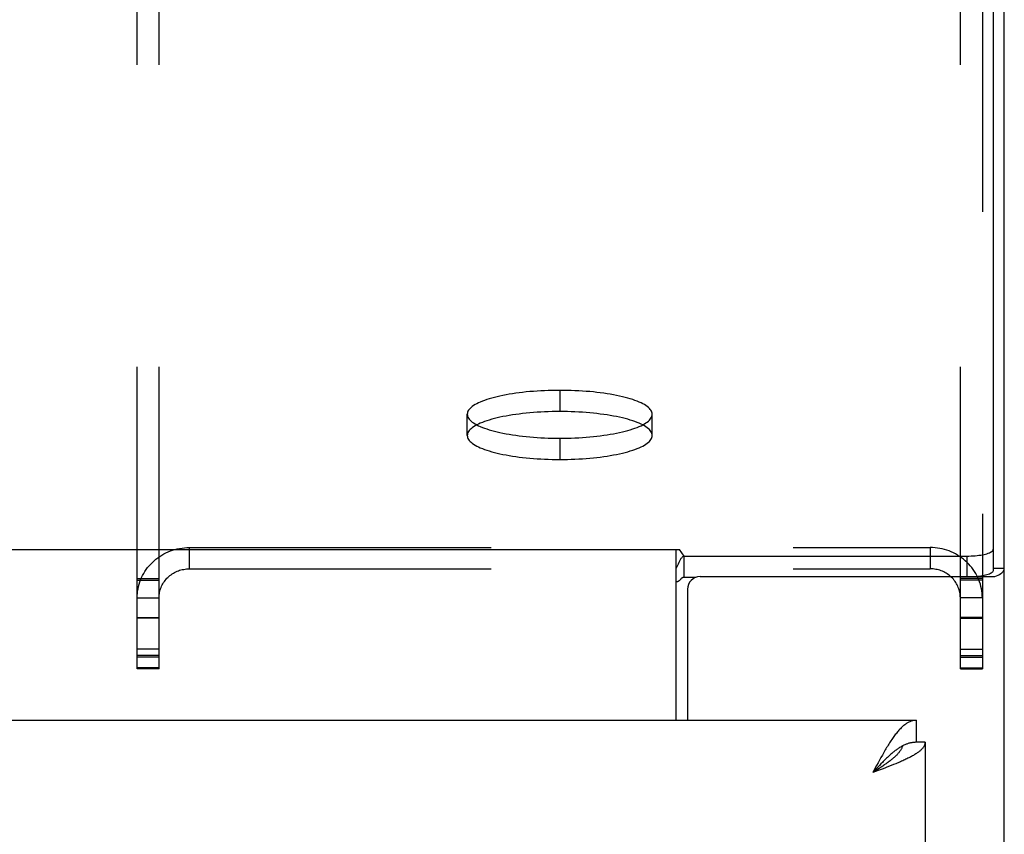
# Model space of a CAD drawing. Header units: inches. Extents: x 0 to 260, y 0 to 168.
# Tile 85 of 95: x 114.86 to 119.52, y 117.13 to 120.98. Entities that reach past the tile are written whole.
import ezdxf

# ---------------------------------------------------------------- set-up
doc = ezdxf.new("R2010")
doc.units = ezdxf.units.IN
doc.header["$LTSCALE"] = 14.290393
doc.header["$MEASUREMENT"] = 0
doc.linetypes.add('HIDDEN', pattern=[0.2, 0.1, -0.1])
doc.layers.get('0').update_dxf_attribs({"linetype": 'CONTINUOUS'})
doc.layers.add('02___PRT_ALL_AXES', color=7, linetype='CONTINUOUS')
doc.layers.add('DEFAULT_2', color=8, linetype='HIDDEN')

msp = doc.modelspace()

# ---------------------------------------------------------------- linework, layer by layer
at = {"color": 7, "linetype": 'Continuous'}
for p, q in [((119.4655, 124.8239), (119.4655, 118.3787)), ((49.0544, 118.4782), (117.9806, 118.4782)), ((117.965, 117.6696), (117.965, 118.4782)), ((118.0019, 118.4468), (117.9806, 118.4782)), ((118.0019, 118.3463), (118.0019, 118.4468)), ((118.0019, 118.4468), (119.3405, 118.4468)), ((119.3405, 118.4468), (119.3405, 118.3494)), ((119.5175, 118.3876), (119.4655, 118.3876)), ((119.1005, 117.6696), (119.1005, 117.5656)), ((119.1425, 117.5656), (119.1005, 117.5656)), ((118.913, 117.4417), (118.896, 117.4231)), ((118.9046, 117.4286), (118.896, 117.4231)), ((118.9174, 117.4368), (118.9046, 117.4286)), ((118.9198, 117.449), (118.913, 117.4417)), ((118.9259, 117.4423), (118.9174, 117.4368)), ((118.9266, 117.4563), (118.9198, 117.449)), ((118.9342, 117.4477), (118.9259, 117.4423)), ((118.9335, 117.4635), (118.9266, 117.4563)), ((118.9424, 117.4532), (118.9342, 117.4477))]:
    msp.add_line(p, q, dxfattribs=at)
at = {"color": 3, "linetype": 'Continuous'}
for p, q in [((119.5175, 46.5236), (119.5175, 124.7289)), ((118.0019, 118.3463), (118.0592, 118.3463)), ((118.078, 118.3494), (119.4721, 118.3494)), ((118.018, 118.2894), (118.018, 117.6696)), ((84.497, 117.6696), (119.1005, 117.6696)), ((119.1425, 117.5656), (119.1425, 113.1696)), ((118.9266, 117.4806), (118.9198, 117.468)), ((118.9335, 117.4931), (118.9266, 117.4806)), ((118.913, 117.4553), (118.896, 117.4231)), ((118.9209, 117.4323), (118.896, 117.4231)), ((118.9198, 117.468), (118.913, 117.4553)), ((118.9394, 117.4392), (118.9209, 117.4323)), ((118.9517, 117.4438), (118.9394, 117.4392)), ((118.9816, 117.4553), (118.9698, 117.4507)), ((118.9932, 117.4599), (118.9816, 117.4553)), ((119.0045, 117.4644), (118.9932, 117.4599))]:
    msp.add_line(p, q, dxfattribs=at)
at = {"color": 7, "linetype": 'Continuous'}
for points in [[(119.3405, 118.4468), (119.3503, 118.4469), (119.36, 118.4472), (119.3696, 118.4477), (119.3791, 118.4484), (119.3883, 118.4493), (119.3972, 118.4503), (119.4058, 118.4516), (119.4139, 118.453), (119.4216, 118.4546), (119.4288, 118.4563), (119.4355, 118.4581), (119.4416, 118.4601), (119.447, 118.4623), (119.4518, 118.4645), (119.4559, 118.4668), (119.4593, 118.4692), (119.462, 118.4716), (119.4639, 118.4741), (119.4651, 118.4766), (119.4655, 118.4792)], [(117.965, 118.3898), (117.9666, 118.3918), (117.9682, 118.3942), (117.9698, 118.397), (117.9715, 118.4), (117.9731, 118.4033), (117.9747, 118.4068), (117.9762, 118.4103), (117.9792, 118.4174)], [(117.9792, 118.4174), (117.9808, 118.4209), (117.9823, 118.4244), (117.9839, 118.4276), (117.9854, 118.4307), (117.987, 118.4336), (117.9888, 118.4364), (117.9907, 118.439), (117.9927, 118.4413), (117.9947, 118.4432), (117.9966, 118.4446), (117.9985, 118.4457), (118.0003, 118.4464), (118.0019, 118.4468)], [(119.1005, 117.5656), (119.097, 117.5655), (119.0936, 117.5654), (119.0902, 117.5651), (119.0868, 117.5648), (119.0834, 117.5644), (119.08, 117.5638), (119.0766, 117.5632), (119.0732, 117.5625), (119.0698, 117.5616), (119.0664, 117.5607), (119.063, 117.5597), (119.0596, 117.5586), (119.0562, 117.5574), (119.0527, 117.5561), (119.0493, 117.5547), (119.0459, 117.5533), (119.0425, 117.5517), (119.0391, 117.55)], [(119.0391, 117.55), (119.0357, 117.5483), (119.0323, 117.5465), (119.0289, 117.5446), (119.0255, 117.5426), (119.0221, 117.5405), (119.0187, 117.5384), (119.0153, 117.5361), (119.0118, 117.5338), (119.0084, 117.5314), (119.005, 117.529), (119.0016, 117.5264), (118.9982, 117.5238), (118.9948, 117.5212), (118.9914, 117.5184), (118.988, 117.5156), (118.9846, 117.5128), (118.9812, 117.5098), (118.9778, 117.5068), (118.9744, 117.5038), (118.9709, 117.5007), (118.9675, 117.4975), (118.9641, 117.4943), (118.9607, 117.4911), (118.9573, 117.4878), (118.9539, 117.4844), (118.9505, 117.481), (118.9471, 117.4776), (118.9437, 117.4741), (118.9403, 117.4706), (118.9335, 117.4635)], [(119.0359, 117.5484), (119.0353, 117.5464), (119.0343, 117.5437), (119.0332, 117.5409), (119.032, 117.5382), (119.0307, 117.5354), (119.0292, 117.5327), (119.0276, 117.53), (119.0259, 117.5272), (119.0241, 117.5245), (119.0221, 117.5217), (119.0201, 117.519), (119.0179, 117.5162), (119.0156, 117.5135), (119.0132, 117.5108), (119.0107, 117.508), (119.0081, 117.5053), (119.0054, 117.5025), (119.0026, 117.4998), (118.9997, 117.4971), (118.9967, 117.4943), (118.9936, 117.4916), (118.9905, 117.4888), (118.9872, 117.4861), (118.9838, 117.4834), (118.9804, 117.4806), (118.9769, 117.4779), (118.9733, 117.4751), (118.9697, 117.4724), (118.966, 117.4697), (118.9622, 117.4669), (118.9583, 117.4642), (118.9544, 117.4614), (118.9505, 117.4587), (118.9465, 117.456), (118.9424, 117.4532)]]:
    msp.add_lwpolyline(points, dxfattribs=at)
at = {"color": 3, "linetype": 'Continuous'}
for points in [[(119.4655, 118.3787), (119.4651, 118.3762), (119.4639, 118.3736), (119.462, 118.3711), (119.4593, 118.3687), (119.4559, 118.3663), (119.4518, 118.364), (119.447, 118.3618), (119.4416, 118.3597), (119.4355, 118.3577), (119.4288, 118.3558), (119.4216, 118.3541), (119.4139, 118.3525), (119.4058, 118.3511), (119.3972, 118.3499), (119.3933, 118.3494)], [(119.4721, 118.3494), (119.4804, 118.3528), (119.488, 118.3563), (119.4948, 118.3599), (119.5007, 118.3636), (119.5058, 118.3675), (119.5099, 118.3714), (119.5132, 118.3754), (119.5156, 118.3794), (119.517, 118.3835), (119.5175, 118.3876)], [(117.965, 118.3266), (117.9667, 118.3264), (117.9685, 118.3263), (117.9703, 118.3264), (117.9722, 118.3267), (117.9741, 118.3273), (117.976, 118.3282), (117.9777, 118.3292), (117.9793, 118.3304), (117.9807, 118.3317), (117.9821, 118.333), (117.9835, 118.3345), (117.9848, 118.336)], [(117.9848, 118.336), (117.9875, 118.339), (117.9888, 118.3405), (117.9901, 118.3419), (117.9915, 118.3431), (117.9929, 118.3443), (117.9943, 118.3452), (117.9959, 118.3459), (117.9974, 118.3464), (117.9989, 118.3466), (118.0004, 118.3466), (118.0019, 118.3463)], [(119.1005, 117.6696), (119.097, 117.6695), (119.0936, 117.6692), (119.0902, 117.6688), (119.0868, 117.6682), (119.0834, 117.6675), (119.08, 117.6665), (119.0766, 117.6654), (119.0732, 117.6642), (119.0698, 117.6628), (119.0664, 117.6612), (119.063, 117.6594), (119.0596, 117.6575), (119.0562, 117.6554), (119.0527, 117.6532), (119.0493, 117.6508), (119.0459, 117.6483), (119.0425, 117.6456), (119.0391, 117.6427), (119.0357, 117.6397), (119.0323, 117.6366), (119.0289, 117.6333), (119.0255, 117.6298), (119.0221, 117.6262), (119.0187, 117.6225), (119.0153, 117.6186), (119.0118, 117.6146), (119.0084, 117.6105), (119.005, 117.6063), (119.0016, 117.6019), (118.9982, 117.5974), (118.9948, 117.5928), (118.9914, 117.588), (118.988, 117.5832), (118.9846, 117.5782), (118.9812, 117.5731), (118.9778, 117.568)], [(118.9778, 117.568), (118.9744, 117.5627), (118.9709, 117.5573), (118.9675, 117.5519), (118.9641, 117.5463), (118.9607, 117.5407), (118.9573, 117.535), (118.9539, 117.5292), (118.9505, 117.5233), (118.9471, 117.5174), (118.9437, 117.5114), (118.9403, 117.5054), (118.9335, 117.4931)], [(119.1425, 117.5656), (119.1424, 117.5633), (119.1421, 117.561), (119.1417, 117.5587), (119.1412, 117.5564), (119.1405, 117.5541), (119.1396, 117.5518), (119.1386, 117.5495), (119.1374, 117.5472), (119.1361, 117.5449), (119.1346, 117.5426), (119.1329, 117.5403), (119.1312, 117.538), (119.1292, 117.5357), (119.1271, 117.5334), (119.1249, 117.5311), (119.1225, 117.5288), (119.1199, 117.5265), (119.1173, 117.5242), (119.1144, 117.5219), (119.1115, 117.5196), (119.1084, 117.5173), (119.1051, 117.515), (119.1018, 117.5127), (119.0983, 117.5104), (119.0946, 117.5081), (119.0909, 117.5058), (119.087, 117.5035), (119.083, 117.5012), (119.0789, 117.4989), (119.0746, 117.4966), (119.0703, 117.4943), (119.0658, 117.492), (119.0612, 117.4897), (119.0565, 117.4874), (119.0517, 117.4851), (119.0468, 117.4828), (119.0419, 117.4805)], [(119.0419, 117.4805), (119.0368, 117.4782), (119.0316, 117.4759), (119.0263, 117.4736), (119.021, 117.4713), (119.0156, 117.469), (119.0101, 117.4667), (119.0045, 117.4644)], [(118.9698, 117.4507), (118.9577, 117.4461), (118.9517, 117.4438)]]:
    msp.add_lwpolyline(points, dxfattribs=at)
msp.add_arc((118.078, 118.2894), 0.06, 90, 180, dxfattribs=at)
at = {"layer": '02___PRT_ALL_AXES', "color": 8, "linetype": 'HIDDEN'}
for p, q in [((117.4135, 119.231), (117.4135, 119.1305)), ((116.976, 119.0173), (116.976, 119.1177)), ((117.851, 119.0173), (117.851, 119.1177)), ((117.4135, 119.0045), (117.4135, 118.904))]:
    msp.add_line(p, q, dxfattribs=at)
for points in [[(117.4135, 119.231), (117.3954, 119.2309), (117.3773, 119.2306), (117.3593, 119.2301), (117.3414, 119.2294), (117.3237, 119.2285), (117.3061, 119.2275), (117.2886, 119.2262), (117.2714, 119.2248), (117.2544, 119.2232), (117.2377, 119.2214), (117.2213, 119.2194), (117.2052, 119.2173), (117.1895, 119.215), (117.1742, 119.2125), (117.1592, 119.2099), (117.1447, 119.2071), (117.1307, 119.2041), (117.1171, 119.201), (117.1041, 119.1978), (117.0916, 119.1944), (117.0796, 119.1909), (117.0682, 119.1873), (117.0574, 119.1835), (117.0472, 119.1797), (117.0376, 119.1757), (117.0287, 119.1716), (117.0204, 119.1674), (117.0128, 119.1632), (117.0059, 119.1589), (116.9997, 119.1545), (116.9941, 119.15), (116.9893, 119.1455), (116.9853, 119.141), (116.9819, 119.1364), (116.9793, 119.1317), (116.9774, 119.1271), (116.9763, 119.1224), (116.976, 119.1177)], [(117.851, 119.1177), (117.8506, 119.1224), (117.8495, 119.1271), (117.8476, 119.1317), (117.845, 119.1364), (117.8416, 119.141), (117.8376, 119.1455), (117.8328, 119.15), (117.8272, 119.1545), (117.821, 119.1589), (117.8141, 119.1632), (117.8065, 119.1674), (117.7982, 119.1716), (117.7893, 119.1757), (117.7797, 119.1797), (117.7695, 119.1835), (117.7587, 119.1873), (117.7473, 119.1909), (117.7353, 119.1944), (117.7228, 119.1978), (117.7098, 119.201), (117.6962, 119.2041), (117.6822, 119.2071), (117.6677, 119.2099), (117.6527, 119.2125), (117.6374, 119.215), (117.6217, 119.2173), (117.6056, 119.2194), (117.5892, 119.2214), (117.5725, 119.2232), (117.5555, 119.2248), (117.5383, 119.2262), (117.5209, 119.2275), (117.5032, 119.2285), (117.4855, 119.2294), (117.4676, 119.2301), (117.4496, 119.2306), (117.4315, 119.2309), (117.4135, 119.231)], [(117.4135, 119.1305), (117.3954, 119.1304), (117.3773, 119.1301), (117.3593, 119.1296), (117.3414, 119.129), (117.3237, 119.1281), (117.3061, 119.127), (117.2886, 119.1258), (117.2714, 119.1244), (117.2544, 119.1227), (117.2377, 119.121), (117.2213, 119.119), (117.2052, 119.1168), (117.1895, 119.1145), (117.1742, 119.1121), (117.1592, 119.1094), (117.1447, 119.1066), (117.1307, 119.1037), (117.1171, 119.1006), (117.1041, 119.0973), (117.0916, 119.094), (117.0796, 119.0904), (117.0682, 119.0868), (117.0574, 119.0831), (117.0472, 119.0792), (117.0376, 119.0752), (117.0287, 119.0712), (117.0204, 119.067), (117.0128, 119.0627), (117.0059, 119.0584), (116.9997, 119.054), (116.9941, 119.0496), (116.9893, 119.0451), (116.9853, 119.0405), (116.9819, 119.0359), (116.9793, 119.0313), (116.9774, 119.0266), (116.9763, 119.0219), (116.976, 119.0173)], [(116.976, 119.1177), (116.9763, 119.113), (116.9774, 119.1084), (116.9793, 119.1037), (116.9819, 119.0991), (116.9853, 119.0945), (116.9893, 119.0899), (116.9941, 119.0854), (116.9997, 119.081), (117.0059, 119.0766), (117.0128, 119.0722), (117.0204, 119.068), (117.0287, 119.0638), (117.0376, 119.0598), (117.0472, 119.0558), (117.0574, 119.0519), (117.0682, 119.0482), (117.0796, 119.0445), (117.0916, 119.041), (117.1041, 119.0376), (117.1171, 119.0344), (117.1307, 119.0313), (117.1447, 119.0284), (117.1592, 119.0256), (117.1742, 119.0229), (117.1895, 119.0204), (117.2052, 119.0181), (117.2213, 119.016), (117.2377, 119.014), (117.2544, 119.0122), (117.2714, 119.0106), (117.2886, 119.0092), (117.3061, 119.0079), (117.3237, 119.0069), (117.3414, 119.006), (117.3593, 119.0054), (117.3773, 119.0049), (117.3954, 119.0046), (117.4135, 119.0045)], [(117.851, 119.0173), (117.8506, 119.0219), (117.8495, 119.0266), (117.8476, 119.0313), (117.845, 119.0359), (117.8416, 119.0405), (117.8376, 119.0451), (117.8328, 119.0496), (117.8272, 119.054), (117.821, 119.0584), (117.8141, 119.0627), (117.8065, 119.067), (117.7982, 119.0712), (117.7893, 119.0752), (117.7797, 119.0792), (117.7695, 119.0831), (117.7587, 119.0868), (117.7473, 119.0904), (117.7353, 119.094), (117.7228, 119.0973), (117.7098, 119.1006), (117.6962, 119.1037), (117.6822, 119.1066), (117.6677, 119.1094), (117.6527, 119.1121), (117.6374, 119.1145), (117.6217, 119.1168), (117.6056, 119.119), (117.5892, 119.121), (117.5725, 119.1227), (117.5555, 119.1244), (117.5383, 119.1258), (117.5209, 119.127), (117.5032, 119.1281), (117.4855, 119.129), (117.4676, 119.1296), (117.4496, 119.1301), (117.4315, 119.1304), (117.4135, 119.1305)], [(117.4135, 119.0045), (117.4315, 119.0046), (117.4496, 119.0049), (117.4676, 119.0054), (117.4855, 119.006), (117.5032, 119.0069), (117.5209, 119.0079), (117.5383, 119.0092), (117.5555, 119.0106), (117.5725, 119.0122), (117.5892, 119.014), (117.6056, 119.016), (117.6217, 119.0181), (117.6374, 119.0204), (117.6527, 119.0229), (117.6677, 119.0256), (117.6822, 119.0284), (117.6962, 119.0313), (117.7098, 119.0344), (117.7228, 119.0376), (117.7353, 119.041), (117.7473, 119.0445), (117.7587, 119.0482), (117.7695, 119.0519), (117.7797, 119.0558), (117.7893, 119.0598), (117.7982, 119.0638), (117.8065, 119.068), (117.8141, 119.0722), (117.821, 119.0766), (117.8272, 119.081), (117.8328, 119.0854), (117.8376, 119.0899), (117.8416, 119.0945), (117.845, 119.0991), (117.8476, 119.1037), (117.8495, 119.1084), (117.8506, 119.113), (117.851, 119.1177)], [(116.976, 119.0173), (116.9763, 119.0126), (116.9774, 119.0079), (116.9793, 119.0033), (116.9819, 118.9986), (116.9853, 118.994), (116.9893, 118.9895), (116.9941, 118.985), (116.9997, 118.9805), (117.0059, 118.9761), (117.0128, 118.9718), (117.0204, 118.9675), (117.0287, 118.9634), (117.0376, 118.9593), (117.0472, 118.9553), (117.0574, 118.9515), (117.0682, 118.9477), (117.0796, 118.9441), (117.0916, 118.9406), (117.1041, 118.9372), (117.1171, 118.934), (117.1307, 118.9309), (117.1447, 118.9279), (117.1592, 118.9251), (117.1742, 118.9225), (117.1895, 118.92), (117.2052, 118.9177), (117.2213, 118.9155), (117.2377, 118.9136), (117.2544, 118.9118), (117.2714, 118.9102), (117.2886, 118.9087), (117.3061, 118.9075), (117.3237, 118.9064), (117.3414, 118.9056), (117.3593, 118.9049), (117.3773, 118.9044), (117.3954, 118.9041), (117.4135, 118.904)], [(117.4135, 118.904), (117.4315, 118.9041), (117.4496, 118.9044), (117.4676, 118.9049), (117.4855, 118.9056), (117.5032, 118.9064), (117.5209, 118.9075), (117.5383, 118.9087), (117.5555, 118.9102), (117.5725, 118.9118), (117.5892, 118.9136), (117.6056, 118.9155), (117.6217, 118.9177), (117.6374, 118.92), (117.6527, 118.9225), (117.6677, 118.9251), (117.6822, 118.9279), (117.6962, 118.9309), (117.7098, 118.934), (117.7228, 118.9372), (117.7353, 118.9406), (117.7473, 118.9441), (117.7587, 118.9477), (117.7695, 118.9515), (117.7797, 118.9553), (117.7893, 118.9593), (117.7982, 118.9634), (117.8065, 118.9675), (117.8141, 118.9718), (117.821, 118.9761), (117.8272, 118.9805), (117.8328, 118.985), (117.8376, 118.9895), (117.8416, 118.994), (117.845, 118.9986), (117.8476, 119.0033), (117.8495, 119.0079), (117.8506, 119.0126), (117.851, 119.0173)]]:
    msp.add_lwpolyline(points, dxfattribs=at)
at = {"layer": 'DEFAULT_2', "color": 8, "linetype": 'HIDDEN'}
for p, q in [((115.4135, 117.9136), (115.4135, 124.3633)), ((115.5175, 117.9136), (115.5175, 124.3633)), ((119.3095, 117.9136), (119.3095, 124.3633)), ((119.4135, 124.3633), (119.4135, 117.9136)), ((115.66, 118.4868), (115.66, 118.3864)), ((115.66, 118.4868), (119.167, 118.4868)), ((119.167, 118.4868), (119.167, 118.3864)), ((115.66, 118.3864), (119.167, 118.3864)), ((115.4135, 118.3412), (115.5175, 118.3412)), ((115.4135, 118.3327), (115.5175, 118.3327)), ((119.4135, 118.3412), (119.3095, 118.3412)), ((119.4135, 118.3327), (119.3095, 118.3327)), ((115.4135, 118.2487), (115.5175, 118.2487)), ((119.4135, 118.2487), (119.3095, 118.2487)), ((115.4135, 118.1559), (115.5175, 118.1559)), ((115.5175, 118.1536), (115.4135, 118.1536)), ((119.4135, 118.1559), (119.3095, 118.1559)), ((119.3095, 118.1536), (119.4135, 118.1536)), ((115.5175, 118.0062), (115.4135, 118.0062)), ((119.3095, 118.0062), (119.4135, 118.0062)), ((115.5175, 117.9768), (115.4135, 117.9768)), ((115.5175, 117.9683), (115.4135, 117.9683)), ((119.3095, 117.9768), (119.4135, 117.9768)), ((119.3095, 117.9683), (119.4135, 117.9683)), ((115.5175, 117.9178), (115.4135, 117.9178)), ((115.5175, 117.9136), (115.4135, 117.9136)), ((119.3095, 117.9178), (119.4135, 117.9178)), ((119.3095, 117.9136), (119.4135, 117.9136))]:
    msp.add_line(p, q, dxfattribs=at)
for points in [[(115.4135, 118.2487), (115.4137, 118.2598), (115.4145, 118.2707), (115.4158, 118.2816), (115.4177, 118.2925), (115.42, 118.3033), (115.4229, 118.3139), (115.4262, 118.3244), (115.4301, 118.3348), (115.4345, 118.3449), (115.4393, 118.3549), (115.4446, 118.3646), (115.4504, 118.3741), (115.4566, 118.3833), (115.4632, 118.3922), (115.4703, 118.4008), (115.4778, 118.4091), (115.4856, 118.4171), (115.4939, 118.4247), (115.5025, 118.4319), (115.5114, 118.4387), (115.5206, 118.4452), (115.5302, 118.4512), (115.54, 118.4567), (115.5501, 118.4619), (115.5604, 118.4666), (115.5709, 118.4708), (115.5816, 118.4745), (115.5925, 118.4778), (115.6035, 118.4805), (115.6146, 118.4828), (115.6259, 118.4846), (115.6372, 118.4858), (115.6486, 118.4866), (115.66, 118.4868)], [(119.4135, 118.2487), (119.4132, 118.2598), (119.4124, 118.2707), (119.4111, 118.2816), (119.4093, 118.2925), (119.4069, 118.3033), (119.404, 118.3139), (119.4007, 118.3244), (119.3968, 118.3348), (119.3924, 118.3449), (119.3876, 118.3549), (119.3823, 118.3646), (119.3765, 118.3741), (119.3703, 118.3833), (119.3637, 118.3922), (119.3566, 118.4008), (119.3492, 118.4091), (119.3413, 118.4171), (119.333, 118.4247), (119.3245, 118.4319), (119.3155, 118.4387), (119.3063, 118.4452), (119.2967, 118.4512), (119.2869, 118.4567), (119.2768, 118.4619), (119.2665, 118.4666), (119.256, 118.4708), (119.2453, 118.4745), (119.2344, 118.4778), (119.2234, 118.4805), (119.2123, 118.4828), (119.201, 118.4846), (119.1897, 118.4858), (119.1784, 118.4866), (119.167, 118.4868)], [(115.5175, 118.2487), (115.5176, 118.2551), (115.5181, 118.2614), (115.5188, 118.2678), (115.5199, 118.274), (115.5212, 118.2803), (115.5229, 118.2864), (115.5248, 118.2925), (115.5271, 118.2985), (115.5296, 118.3044), (115.5324, 118.3101), (115.5355, 118.3157), (115.5388, 118.3212), (115.5424, 118.3265), (115.5462, 118.3317), (115.5503, 118.3367), (115.5546, 118.3415), (115.5592, 118.3461), (115.5639, 118.3505), (115.5689, 118.3546), (115.5741, 118.3586), (115.5794, 118.3623), (115.5849, 118.3658), (115.5906, 118.369), (115.5964, 118.372), (115.6024, 118.3747), (115.6085, 118.3771), (115.6147, 118.3793), (115.6209, 118.3811), (115.6273, 118.3827), (115.6338, 118.384), (115.6403, 118.3851), (115.6468, 118.3858), (115.6534, 118.3862), (115.66, 118.3864)], [(119.3095, 118.2487), (119.3093, 118.2551), (119.3088, 118.2614), (119.3081, 118.2678), (119.307, 118.274), (119.3057, 118.2803), (119.304, 118.2864), (119.3021, 118.2925), (119.2998, 118.2985), (119.2973, 118.3044), (119.2945, 118.3101), (119.2914, 118.3157), (119.2881, 118.3212), (119.2845, 118.3265), (119.2807, 118.3317), (119.2766, 118.3367), (119.2723, 118.3415), (119.2677, 118.3461), (119.263, 118.3505), (119.258, 118.3546), (119.2528, 118.3586), (119.2475, 118.3623), (119.242, 118.3658), (119.2363, 118.369), (119.2305, 118.372), (119.2245, 118.3747), (119.2184, 118.3771), (119.2122, 118.3793), (119.206, 118.3811), (119.1996, 118.3827), (119.1931, 118.384), (119.1866, 118.3851), (119.1801, 118.3858), (119.1735, 118.3862), (119.167, 118.3864)]]:
    msp.add_lwpolyline(points, dxfattribs=at)

doc.saveas('drawing.dxf')
